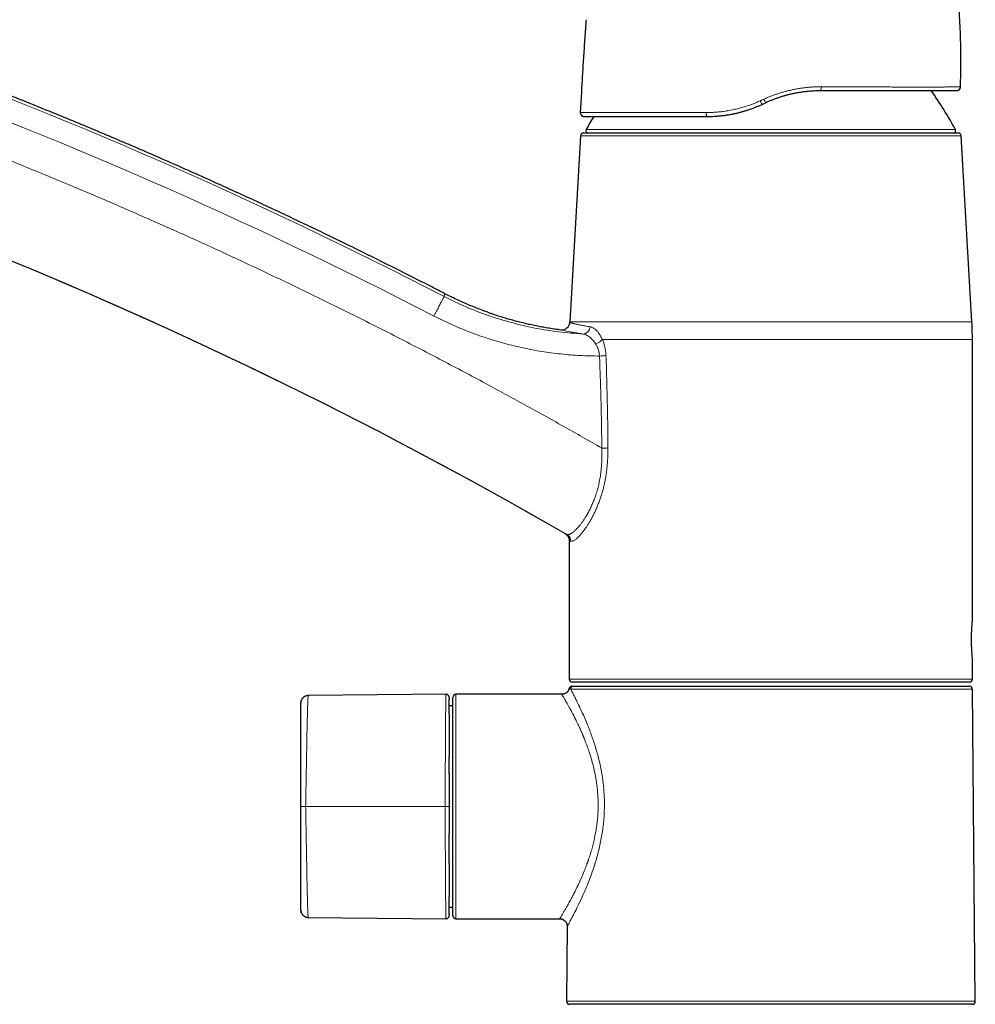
# Model space of a CAD drawing. Header units: millimetres. Extents: x 8 to 961, y 12 to 886.
# Tile 7 of 59: x 153 to 278, y 647 to 777. Entities that reach past the tile are written whole.
import ezdxf

# ---------------------------------------------------------------- set-up
doc = ezdxf.new("R2010")
doc.units = ezdxf.units.MM

msp = doc.modelspace()

# ---------------------------------------------------------------- linework, layer by layer
at = {"color": 7, "linetype": 'Continuous', "lineweight": 30}
for p, q in [((276.24, 767.88), (276.25, 767.88)), ((226.43, 767.2), (226.28, 764.53)), ((275.75, 767.4), (275.79, 767.4)), ((250.18, 765.59), (250.64, 765.81)), ((226.73, 764), (226.78, 764)), ((226.3, 761.47), (224.89, 736.99)), ((226.7, 761.84), (275.95, 761.84)), ((277.76, 736.99), (276.34, 761.47)), ((209.73, 740.08), (209.29, 740.29)), ((214.12, 738.26), (213.87, 738.35)), ((277.82, 697.74), (277.82, 734.69)), ((224.82, 708.27), (224.82, 690.04)), ((277.82, 690.04), (277.82, 692.74)), ((277.42, 689.64), (225.22, 689.64)), ((225.42, 689.09), (277.44, 689.09)), ((278.2, 647.7), (277.84, 688.7)), ((190.48, 687.87), (190.53, 687.88)), ((208.64, 688.04), (190.53, 687.88)), ((190.53, 687.88), (190.53, 687.86)), ((208.64, 688.02), (208.64, 688.04)), ((209.54, 658.94), (209.54, 687.64)), ((223.84, 688.04), (209.94, 688.04)), ((189.54, 686.88), (189.61, 687.23)), ((209.54, 686.54), (209.04, 686.54)), ((189.61, 659.35), (189.54, 659.7)), ((209.04, 660.04), (209.54, 660.04)), ((190.53, 658.7), (190.48, 658.71)), ((190.53, 658.7), (208.64, 658.55)), ((208.64, 658.55), (208.64, 658.57)), ((208.64, 658.57), (208.64, 658.55)), ((209.94, 658.54), (223.57, 658.54)), ((224.57, 657.53), (224.48, 647.7)), ((277.8, 647.29), (224.88, 647.29))]:
    msp.add_line(p, q, dxfattribs=at)
at = {"color": 252, "linetype": 'Continuous', "lineweight": 0}
for p, q in [((276.34, 761.47), (226.3, 761.47)), ((227.06, 762.29), (275.58, 762.29)), ((209.29, 740.29), (209.41, 740.23)), ((213.82, 738.37), (214.12, 738.26)), ((224.89, 736.99), (277.76, 736.99)), ((277.82, 734.69), (229.17, 734.69)), ((224.82, 690.04), (277.82, 690.04)), ((277.84, 688.7), (225.02, 688.7)), ((209.94, 688.04), (209.94, 658.54)), ((224.48, 647.7), (251.34, 647.7)), ((251.34, 647.7), (278.2, 647.7))]:
    msp.add_line(p, q, dxfattribs=at)
at = {"color": 252, "linetype": 'Continuous', "lineweight": 0, "flags": 128}
for points in [[(226.29, 764.39), (226.3, 764.38), (226.3, 764.38)], [(242.82, 764.51), (242.82, 764.46), (242.83, 764.41), (242.83, 764.36), (242.84, 764.32), (242.84, 764.27), (242.85, 764.23), (242.86, 764.19), (242.87, 764.15), (242.89, 764.12), (242.9, 764.09), (242.91, 764.06), (242.93, 764.04), (242.95, 764.02), (242.96, 764.01), (242.98, 764), (243, 764)]]:
    msp.add_lwpolyline(points, dxfattribs=at)
at = {"color": 252, "linetype": 'Continuous', "lineweight": 0}
for centre, radius, start, end in [((-83.31, 176.37), 634.92, 62.65072, 77.64706), ((-83.31, 176.37), 632.03, 62.65067, 77.64706), ((-83.31, 176.37), 615.24, 59.97503, 76.68912), ((257.38, 767.78), 0.591, 319.6076, 11.3438), ((257.16, 769.28), 7.39, 203.9709, 207.9921), ((253.52, 767.58), 3.89, 203.0171, 210.7339), ((226.59, 736.38), 0.979, 271.6366, 358.6681), ((227.9, 735.64), 1.59, 284.6938, 323.2543), ((228.44, 744.81), 12.31, 271.7037, 275.6599), ((228.7, 792.79), 72.38, 270.3244, 270.968), ((224.04, 708.19), 0.992, 359.4782, 59.7296), ((225.42, 688.69), 0.399, 90.1991, 179.7023), ((190.06, 586.23), 87.06, 89.9215, 90.3437)]:
    msp.add_arc(centre, radius, start, end, dxfattribs=at)
at = {"color": 7, "linetype": 'Continuous', "lineweight": 30}
for centre, radius, start, end in [((-83.31, 176.37), 615.21, 59.9966, 76.65628), ((275.75, 767.9), 0.5, 333.3382, 358.0229), ((231.69, 738.35), 50, 28.6049, 35.5267), ((226.78, 764.5), 0.5, 176.8663, 193.4358), ((270.96, 738.35), 50, 149.1299, 151.3951), ((226.7, 761.44), 0.4, 90, 176.6981), ((227.33, 762.14), 0.3, 151.3951, 270), ((275.32, 762.14), 0.3, 270, 28.6049), ((275.95, 761.44), 0.4, 3.3019, 90), ((223.89, 736.96), 1, 262.7371, 356.8289), ((264.82, 734.69), 40, 176.6981, 176.8289), ((237.82, 734.69), 40, 0, 3.3019), ((225.22, 690.04), 0.4, 180, 270), ((277.42, 690.04), 0.4, 270, 0), ((277.44, 688.69), 0.4, 0.5, 90), ((209.94, 687.64), 0.4, 90, 180), ((209.94, 658.94), 0.4, 180, 270), ((224.88, 647.69), 0.4, 179.5, 270), ((277.8, 647.69), 0.4, 270, 0.5)]:
    msp.add_arc(centre, radius, start, end, dxfattribs=at)
for points, knots in [([(208.4, 740.74), (207.88, 741.01), (206.46, 741.74), (204.13, 742.93), (201.4, 744.3), (198.67, 745.66), (195.94, 747.01), (193.24, 748.32), (190.6, 749.59), (188, 750.83), (185.4, 752.05), (182.79, 753.26), (180.07, 754.5), (177.25, 755.78), (174.32, 757.09), (171.38, 758.39), (168.44, 759.67), (165.49, 760.93), (162.53, 762.18), (159.57, 763.41), (156.6, 764.63), (153.62, 765.84), (150.64, 767.03), (147.65, 768.2), (144.66, 769.36), (141.66, 770.51), (138.66, 771.64), (135.65, 772.75), (132.58, 773.87), (129.46, 774.98), (126.29, 776.1), (123.11, 777.2), (119.93, 778.29), (116.74, 779.35), (113.6, 780.39), (110.49, 781.39), (107.43, 782.36), (104.37, 783.32), (101.3, 784.26), (98.23, 785.18), (95.15, 786.09), (92.06, 786.99), (88.93, 787.88), (85.74, 788.77), (82.49, 789.66), (79.24, 790.53), (75.99, 791.38), (72.73, 792.21), (69.47, 793.03), (66.2, 793.83), (62.93, 794.61), (59.66, 795.38), (56.38, 796.13), (53.1, 796.86), (49.87, 797.56), (46.71, 798.23), (43.6, 798.87), (40.5, 799.49), (37.76, 800.03), (36.05, 800.36), (35.38, 800.48)], [0, 0, 0, 0, 0.009534, 0.026141, 0.042749, 0.059357, 0.075965, 0.092573, 0.108232, 0.123891, 0.13955, 0.155208, 0.170867, 0.188344, 0.20582, 0.223296, 0.240773, 0.258249, 0.275726, 0.293202, 0.310678, 0.328155, 0.345631, 0.363108, 0.380584, 0.39806, 0.415537, 0.433013, 0.45049, 0.468798, 0.487107, 0.505416, 0.523724, 0.542033, 0.560341, 0.577818, 0.595294, 0.612771, 0.630247, 0.647723, 0.6652, 0.682676, 0.700153, 0.718461, 0.73677, 0.755078, 0.773387, 0.791696, 0.810004, 0.828313, 0.846621, 0.86493, 0.883239, 0.901547, 0.919856, 0.937118, 0.954381, 0.971643, 0.988906, 1, 1, 1, 1]), ([(276.25, 767.88), (276.26, 768.27), (276.28, 769.05), (276.3, 770.21), (276.31, 771.38), (276.3, 772.54), (276.28, 773.71), (276.25, 774.85), (276.2, 775.97), (276.14, 777.07), (276.08, 778.16), (275.99, 779.26), (275.9, 780.37), (275.79, 781.51), (275.66, 782.67), (275.53, 783.82), (275.37, 784.98), (275.21, 786.13), (275.03, 787.26), (274.85, 788.37), (274.65, 789.45), (274.45, 790.53), (274.23, 791.6), (274.08, 792.32), (274, 792.68)], [0, 0, 0, 0, 0.046667, 0.093333, 0.14, 0.186667, 0.233333, 0.28, 0.324, 0.368, 0.412, 0.456, 0.5, 0.546667, 0.593333, 0.64, 0.686666, 0.733333, 0.78, 0.824, 0.868, 0.912, 0.956, 1, 1, 1, 1]), ([(227.04, 776.72), (226.98, 775.92), (226.87, 774.34), (226.71, 771.96), (226.56, 769.58), (226.47, 768), (226.43, 767.2)], [0, 0, 0, 0, 0.25, 0.5, 0.75, 1, 1, 1, 1]), ([(275.79, 767.4), (275.79, 767.4), (275.8, 767.4), (275.82, 767.41), (275.83, 767.41), (275.85, 767.41), (275.86, 767.42), (275.88, 767.42), (275.9, 767.43), (275.92, 767.43), (275.93, 767.44), (275.95, 767.44), (275.96, 767.45), (275.99, 767.47), (276.01, 767.48), (276.05, 767.5), (276.09, 767.54), (276.13, 767.58), (276.17, 767.63), (276.2, 767.69), (276.22, 767.75), (276.24, 767.81), (276.24, 767.86), (276.24, 767.88)], [0, 0, 0, 0, 0.094477, 0.178398, 0.251826, 0.314857, 0.367651, 0.410488, 0.443915, 0.469119, 0.479474, 0.493777, 0.512707, 0.535684, 0.564546, 0.599723, 0.644358, 0.699032, 0.763247, 0.817105, 0.875117, 0.936425, 1, 1, 1, 1]), ([(276.2, 767.69), (276.21, 767.71), (276.23, 767.75), (276.24, 767.82), (276.24, 767.86), (276.24, 767.88)], [0, 0, 0, 0, 0.291182, 0.646875, 1, 1, 1, 1]), ([(250.64, 765.81), (250.77, 765.87), (251.04, 765.99), (251.45, 766.16), (251.85, 766.32), (252.26, 766.47), (252.66, 766.6), (253.06, 766.72), (253.46, 766.83), (253.86, 766.94), (254.28, 767.03), (254.72, 767.12), (255.17, 767.19), (255.62, 767.26), (256.06, 767.31), (256.51, 767.35), (256.95, 767.38), (257.39, 767.4), (257.68, 767.4), (257.83, 767.4)], [0, 0, 0, 0, 0.058854, 0.117297, 0.175342, 0.233002, 0.290291, 0.346207, 0.401792, 0.457056, 0.512015, 0.574114, 0.635856, 0.697262, 0.758353, 0.81915, 0.879676, 0.939951, 1, 1, 1, 1]), ([(257.83, 767.4), (258.03, 767.4), (258.44, 767.4), (259.05, 767.4), (259.66, 767.4), (260.26, 767.4), (260.85, 767.4), (261.44, 767.4), (262, 767.4), (262.54, 767.4), (263.06, 767.4), (263.57, 767.4), (264.07, 767.4), (264.56, 767.4), (265.07, 767.4), (265.58, 767.4), (266.09, 767.4), (266.6, 767.4), (267.09, 767.4), (267.57, 767.4), (268.05, 767.4), (268.5, 767.4), (268.92, 767.4), (269.33, 767.4), (269.72, 767.4), (270.1, 767.4), (270.47, 767.4), (270.84, 767.4), (271.21, 767.4), (271.58, 767.4), (271.93, 767.4), (272.26, 767.4), (272.58, 767.4), (272.89, 767.4), (273.17, 767.4), (273.43, 767.4), (273.67, 767.4), (273.9, 767.4), (274.11, 767.4), (274.32, 767.4), (274.51, 767.4), (274.69, 767.4), (274.87, 767.4), (275.03, 767.4), (275.17, 767.4), (275.3, 767.4), (275.41, 767.4), (275.5, 767.4), (275.58, 767.4), (275.64, 767.4), (275.69, 767.4), (275.72, 767.4), (275.74, 767.4), (275.75, 767.4), (275.75, 767.4)], [0, 0, 0, 0, 0.020137, 0.040233, 0.060302, 0.080356, 0.100409, 0.120474, 0.140516, 0.158837, 0.177123, 0.195385, 0.213633, 0.231876, 0.250126, 0.270122, 0.290063, 0.30996, 0.329828, 0.34968, 0.369531, 0.389557, 0.40792, 0.426244, 0.444541, 0.462822, 0.481097, 0.49938, 0.519305, 0.539239, 0.559198, 0.579195, 0.599248, 0.61937, 0.639324, 0.657556, 0.675804, 0.69408, 0.712394, 0.730758, 0.749182, 0.769148, 0.789115, 0.809094, 0.8291, 0.849144, 0.869241, 0.889363, 0.907789, 0.926207, 0.944627, 0.96306, 0.981514, 1, 1, 1, 1]), ([(243, 764), (243.14, 764), (243.43, 764), (243.87, 764.02), (244.31, 764.05), (244.76, 764.09), (245.21, 764.14), (245.66, 764.21), (246.11, 764.29), (246.55, 764.37), (246.97, 764.47), (247.38, 764.57), (247.78, 764.69), (248.19, 764.81), (248.59, 764.95), (249, 765.09), (249.39, 765.25), (249.79, 765.41), (250.05, 765.53), (250.18, 765.59)], [0, 0, 0, 0, 0.060948, 0.121989, 0.183148, 0.24445, 0.305919, 0.367581, 0.42946, 0.491579, 0.547463, 0.603576, 0.659935, 0.716557, 0.773457, 0.829629, 0.8861, 0.942886, 1, 1, 1, 1]), ([(226.29, 764.39), (226.3, 764.38), (226.3, 764.37), (226.31, 764.35), (226.31, 764.33), (226.32, 764.3), (226.33, 764.28), (226.34, 764.26), (226.36, 764.24), (226.37, 764.22), (226.38, 764.21), (226.39, 764.19), (226.41, 764.17), (226.43, 764.15), (226.46, 764.12), (226.49, 764.1), (226.51, 764.08), (226.53, 764.07), (226.55, 764.06), (226.56, 764.05), (226.58, 764.05), (226.6, 764.04), (226.63, 764.03), (226.66, 764.02), (226.68, 764.01), (226.71, 764.01), (226.73, 764), (226.74, 764)], [0, 0, 0, 0, 0.072266, 0.137813, 0.19677, 0.249309, 0.295665, 0.336171, 0.36301, 0.387127, 0.40892, 0.428925, 0.447819, 0.475647, 0.502841, 0.537535, 0.554225, 0.571185, 0.589465, 0.60986, 0.632945, 0.659117, 0.708037, 0.766243, 0.834147, 0.912008, 1, 1, 1, 1]), ([(226.78, 764), (226.78, 764), (226.79, 764), (226.81, 764), (226.85, 764), (226.9, 764), (226.97, 764), (227.06, 764), (227.16, 764), (227.28, 764), (227.43, 764), (227.59, 764), (227.77, 764), (227.96, 764), (228.16, 764), (228.36, 764), (228.58, 764), (228.82, 764), (229.06, 764), (229.32, 764), (229.6, 764), (229.91, 764), (230.24, 764), (230.58, 764), (230.94, 764), (231.31, 764), (231.67, 764), (232.03, 764), (232.41, 764), (232.79, 764), (233.19, 764), (233.59, 764), (234.03, 764), (234.48, 764), (234.96, 764), (235.45, 764), (235.96, 764), (236.46, 764), (236.95, 764), (237.44, 764), (237.93, 764), (238.43, 764), (238.94, 764), (239.46, 764), (240, 764), (240.57, 764), (241.17, 764), (241.77, 764), (242.38, 764), (242.79, 764), (243, 764)], [0, 0, 0, 0, 0.020022, 0.040042, 0.060072, 0.080126, 0.100218, 0.12036, 0.140314, 0.162182, 0.18407, 0.205992, 0.227967, 0.25001, 0.269888, 0.289769, 0.309664, 0.329585, 0.349544, 0.369553, 0.389545, 0.411508, 0.433475, 0.455461, 0.477479, 0.499546, 0.519573, 0.539579, 0.559575, 0.579574, 0.599586, 0.619622, 0.639656, 0.661651, 0.683617, 0.70557, 0.727524, 0.749496, 0.769565, 0.789589, 0.80958, 0.829551, 0.849511, 0.869474, 0.889599, 0.911742, 0.933837, 0.955901, 0.97795, 1, 1, 1, 1]), ([(208.4, 740.74), (208.65, 740.61), (208.95, 740.46), (209.25, 740.32), (209.29, 740.29)], [0, 0, 0, 0, 0.847551, 1, 1, 1, 1]), ([(214.12, 738.26), (214.04, 738.29), (213.68, 738.41), (213.07, 738.65), (212.27, 738.96), (211.49, 739.29), (210.71, 739.63), (209.97, 739.96), (209.5, 740.19), (209.29, 740.29)], [0, 0, 0, 0, 0.051544, 0.214137, 0.376721, 0.539306, 0.701902, 0.864517, 1, 1, 1, 1]), ([(214.12, 738.26), (214.25, 738.22), (214.63, 738.08), (215.27, 737.87), (216.02, 737.63), (216.79, 737.4), (217.56, 737.19), (218.33, 736.99), (219.1, 736.8), (219.88, 736.63), (220.66, 736.47), (221.43, 736.32), (222.2, 736.19), (222.98, 736.07), (223.5, 736), (223.76, 735.97)], [0, 0, 0, 0, 0.0415753, 0.1217564, 0.2019542, 0.2821729, 0.3624168, 0.4426899, 0.5229964, 0.6033404, 0.6837256, 0.7627196, 0.8417608, 0.9208531, 1, 1, 1, 1]), ([(224.32, 709.14), (224.36, 709.12), (224.43, 709.07), (224.53, 708.98), (224.62, 708.89), (224.69, 708.77), (224.75, 708.65), (224.79, 708.53), (224.82, 708.4), (224.82, 708.31), (224.82, 708.27)], [0, 0, 0, 0, 0.121263, 0.245684, 0.372302, 0.500044, 0.62778, 0.75438, 0.878773, 1, 1, 1, 1]), ([(277.82, 692.74), (277.82, 692.75), (277.82, 692.75), (277.82, 692.78), (277.82, 692.83), (277.81, 692.89), (277.8, 692.97), (277.8, 693.07), (277.79, 693.18), (277.78, 693.31), (277.77, 693.45), (277.76, 693.6), (277.75, 693.76), (277.74, 693.94), (277.73, 694.12), (277.72, 694.32), (277.72, 694.48), (277.72, 694.62), (277.71, 694.76), (277.71, 694.93), (277.71, 695.14), (277.71, 695.35), (277.71, 695.56), (277.71, 695.77), (277.72, 695.97), (277.72, 696.17), (277.73, 696.36), (277.74, 696.55), (277.75, 696.72), (277.76, 696.88), (277.77, 697.04), (277.78, 697.18), (277.79, 697.3), (277.79, 697.4), (277.8, 697.47), (277.8, 697.53), (277.81, 697.59), (277.82, 697.66), (277.82, 697.7), (277.82, 697.72), (277.82, 697.74), (277.82, 697.74), (277.82, 697.74)], [0, 0, 0, 0, 0.026539, 0.053263, 0.08057, 0.108078, 0.134617, 0.161339, 0.18864, 0.21614, 0.242752, 0.269548, 0.296924, 0.324502, 0.351156, 0.377995, 0.405422, 0.41924, 0.433059, 0.459631, 0.486389, 0.513733, 0.541279, 0.567775, 0.594456, 0.621714, 0.649172, 0.675718, 0.702447, 0.729753, 0.757258, 0.7839, 0.810728, 0.838138, 0.851948, 0.865757, 0.892392, 0.919212, 0.94662, 0.960429, 0.974238, 1, 1, 1, 1]), ([(224.81, 688.79), (224.8, 688.76), (224.78, 688.7), (224.75, 688.62), (224.72, 688.56), (224.68, 688.51), (224.66, 688.46), (224.63, 688.42), (224.59, 688.38), (224.55, 688.34), (224.49, 688.28), (224.42, 688.22), (224.33, 688.17), (224.22, 688.12), (224.12, 688.08), (224.02, 688.06), (223.93, 688.05), (223.87, 688.04), (223.84, 688.04)], [0, 0, 0, 0, 0.0704781, 0.1422613, 0.1937811, 0.2397052, 0.2798122, 0.3139511, 0.3481937, 0.3997842, 0.4610586, 0.5317738, 0.6114596, 0.6993588, 0.7943884, 0.8610452, 0.9297611, 1, 1, 1, 1]), ([(225.2, 689.09), (225.17, 689.09), (225.12, 689.09), (225.06, 689.07), (225.01, 689.05), (224.97, 689.02), (224.94, 689), (224.91, 688.98), (224.89, 688.95), (224.86, 688.92), (224.84, 688.88), (224.82, 688.84), (224.81, 688.81), (224.81, 688.79)], [0, 0, 0, 0, 0.14237, 0.26379, 0.365924, 0.463624, 0.526468, 0.589574, 0.668133, 0.73853, 0.818022, 0.905618, 1, 1, 1, 1]), ([(225.2, 689.09), (225.2, 689.09), (225.2, 689.09), (225.22, 689.09), (225.25, 689.09), (225.3, 689.09), (225.36, 689.09), (225.4, 689.09), (225.42, 689.09)], [0, 0, 0, 0, 0.120102, 0.296065, 0.471959, 0.647888, 0.8239, 1, 1, 1, 1]), ([(190.53, 687.88), (190.49, 687.87), (190.41, 687.87), (190.3, 687.85), (190.2, 687.82), (190.11, 687.78), (190.03, 687.74), (189.96, 687.69), (189.9, 687.64), (189.84, 687.59), (189.79, 687.54), (189.74, 687.48), (189.7, 687.42), (189.66, 687.35), (189.63, 687.29), (189.6, 687.23), (189.59, 687.18), (189.57, 687.13), (189.57, 687.1), (189.56, 687.08), (189.56, 687.05), (189.55, 687.02), (189.55, 686.99), (189.54, 686.96), (189.54, 686.94), (189.54, 686.93)], [0, 0, 0, 0, 0.07109, 0.139064, 0.202974, 0.262026, 0.315592, 0.363208, 0.412053, 0.456079, 0.501112, 0.547054, 0.593758, 0.637898, 0.681268, 0.71903, 0.75584, 0.784608, 0.799649, 0.816795, 0.837087, 0.861139, 0.899625, 0.945844, 1, 1, 1, 1]), ([(208.74, 688.03), (208.72, 688.03), (208.69, 688.04), (208.65, 688.04), (208.64, 688.03)], [0, 0, 0, 0, 0.500836, 1, 1, 1, 1]), ([(209.04, 687.64), (209.04, 687.69), (209.03, 687.77), (208.98, 687.86), (208.92, 687.93), (208.86, 687.98), (208.8, 688.01), (208.76, 688.02), (208.74, 688.02)], [0, 0, 0, 0, 0.28797, 0.443119, 0.601602, 0.760084, 0.915234, 1, 1, 1, 1]), ([(209.04, 687.64), (209.04, 687.64), (209.04, 687.64), (209.04, 687.61), (209.04, 687.58), (209.04, 687.53), (209.04, 687.46), (209.04, 687.41), (209.04, 687.38), (209.04, 687.37)], [0, 0, 0, 0, 0.163855, 0.327484, 0.490919, 0.654185, 0.817307, 0.977392, 1, 1, 1, 1]), ([(209.04, 685.47), (209.04, 685.49), (209.04, 685.61), (209.04, 685.8), (209.04, 685.99), (209.04, 686.11), (209.04, 686.17), (209.04, 686.24), (209.04, 686.31), (209.04, 686.38), (209.04, 686.46), (209.04, 686.54), (209.04, 686.62), (209.04, 686.71), (209.04, 686.8), (209.04, 686.89), (209.04, 686.98), (209.04, 687.06), (209.04, 687.14), (209.04, 687.22), (209.04, 687.29), (209.04, 687.34), (209.04, 687.37), (209.04, 687.38)], [0, 0, 0, 0, 0.024792, 0.122434, 0.219966, 0.246545, 0.273378, 0.302179, 0.333256, 0.366604, 0.40222, 0.440099, 0.484412, 0.531526, 0.581446, 0.634178, 0.689727, 0.742674, 0.797957, 0.855577, 0.915538, 0.97784, 1, 1, 1, 1]), ([(189.54, 673.29), (189.54, 673.83), (189.54, 674.92), (189.54, 676.55), (189.54, 677.82), (189.54, 678.72), (189.54, 679.25), (189.54, 679.79), (189.54, 680.24), (189.54, 680.61), (189.54, 680.89), (189.54, 681.17), (189.54, 681.45), (189.54, 681.72), (189.54, 682), (189.54, 682.28), (189.54, 682.57), (189.54, 682.85), (189.54, 683.13), (189.54, 683.4), (189.54, 683.66), (189.54, 683.92), (189.54, 684.17), (189.54, 684.42), (189.54, 684.67), (189.54, 684.9), (189.54, 685.12), (189.54, 685.33), (189.54, 685.54), (189.54, 685.74), (189.54, 685.92), (189.54, 686.09), (189.54, 686.25), (189.54, 686.39), (189.54, 686.51), (189.54, 686.61), (189.54, 686.7), (189.54, 686.76), (189.54, 686.82), (189.54, 686.85), (189.54, 686.88), (189.54, 686.88), (189.54, 686.88)], [0, 0, 0, 0, 0.093433, 0.186859, 0.280283, 0.311113, 0.341944, 0.372779, 0.403622, 0.41976, 0.43587, 0.451948, 0.467999, 0.484042, 0.500109, 0.517571, 0.535045, 0.552532, 0.570034, 0.58755, 0.605078, 0.622617, 0.640163, 0.65855, 0.67694, 0.69533, 0.713718, 0.732104, 0.750487, 0.770509, 0.790478, 0.810408, 0.830311, 0.850201, 0.870087, 0.889981, 0.908232, 0.926506, 0.944811, 0.963156, 0.981549, 1, 1, 1, 1]), ([(209.04, 685.47), (209.04, 685.39), (209.04, 685.23), (209.04, 684.98), (209.04, 684.72), (209.04, 684.45), (209.04, 684.15), (209.04, 683.84), (209.04, 683.5), (209.04, 683.15), (209.04, 682.79), (209.04, 682.43), (209.04, 682.08), (209.04, 681.72), (209.04, 681.36), (209.04, 680.99), (209.04, 680.61), (209.04, 680.23), (209.04, 679.96), (209.04, 679.83), (209.04, 679.83)], [0, 0, 0, 0, 0.057137, 0.1142591, 0.1713697, 0.228473, 0.2855746, 0.3483916, 0.4112253, 0.4740626, 0.5368586, 0.5996265, 0.6566753, 0.7137203, 0.7707686, 0.8278264, 0.8848987, 0.9419898, 0.9991033, 1, 1, 1, 1]), ([(209.04, 677.59), (209.04, 677.7), (209.04, 677.94), (209.04, 678.3), (209.04, 678.69), (209.04, 679.05), (209.04, 679.4), (209.04, 679.66), (209.04, 679.8), (209.04, 679.83)], [0, 0, 0, 0, 0.139332, 0.313406, 0.482563, 0.646409, 0.804738, 0.955015, 1, 1, 1, 1]), ([(209.04, 677.58), (209.04, 677.43), (209.04, 677.12), (209.04, 676.65), (209.04, 676.17), (209.04, 675.69), (209.04, 675.21), (209.04, 674.73), (209.04, 674.25), (209.04, 673.77), (209.04, 673.45), (209.04, 673.29)], [0, 0, 0, 0, 0.111598, 0.223279, 0.335047, 0.44691, 0.558877, 0.668957, 0.77916, 0.889501, 1, 1, 1, 1]), ([(189.54, 659.7), (189.54, 659.71), (189.54, 659.71), (189.54, 659.73), (189.54, 659.77), (189.54, 659.81), (189.54, 659.88), (189.54, 659.95), (189.54, 660.04), (189.54, 660.14), (189.54, 660.26), (189.54, 660.4), (189.54, 660.54), (189.54, 660.7), (189.54, 660.88), (189.54, 661.06), (189.54, 661.25), (189.54, 661.45), (189.54, 661.66), (189.54, 661.88), (189.54, 662.11), (189.54, 662.35), (189.54, 662.6), (189.54, 662.86), (189.54, 663.13), (189.54, 663.41), (189.54, 663.7), (189.54, 663.99), (189.54, 664.29), (189.54, 664.57), (189.54, 664.84), (189.54, 665.09), (189.54, 665.34), (189.54, 665.59), (189.54, 665.84), (189.54, 666.15), (189.54, 666.5), (189.54, 666.9), (189.54, 667.41), (189.54, 668.02), (189.54, 668.73), (189.54, 669.64), (189.54, 670.73), (189.54, 672.01), (189.54, 672.86), (189.54, 673.29)], [0, 0, 0, 0, 0.017644, 0.035267, 0.052873, 0.070462, 0.088035, 0.105592, 0.123131, 0.140653, 0.158988, 0.1773, 0.195589, 0.213856, 0.2321, 0.250325, 0.26773, 0.285166, 0.302629, 0.320116, 0.33762, 0.355137, 0.37266, 0.390182, 0.408531, 0.426866, 0.445181, 0.463471, 0.481735, 0.49997, 0.5145, 0.529019, 0.543552, 0.558112, 0.572705, 0.587328, 0.61035, 0.633383, 0.656409, 0.697522, 0.738634, 0.779746, 0.853161, 0.926578, 1, 1, 1, 1]), ([(209.04, 673.29), (209.04, 673.14), (209.04, 672.85), (209.04, 672.4), (209.04, 671.96), (209.04, 671.52), (209.04, 671.09), (209.04, 670.65), (209.04, 670.23), (209.04, 669.93), (209.04, 669.78), (209.04, 669.76)], [0, 0, 0, 0, 0.124646, 0.249165, 0.373574, 0.497883, 0.622104, 0.744028, 0.865877, 0.987657, 1, 1, 1, 1]), ([(209.04, 665.79), (209.04, 665.8), (209.04, 665.9), (209.04, 666.12), (209.04, 666.38), (209.04, 666.58), (209.04, 666.72), (209.04, 666.86), (209.04, 667), (209.04, 667.15), (209.04, 667.31), (209.04, 667.48), (209.04, 667.65), (209.04, 667.84), (209.04, 668.04), (209.04, 668.25), (209.04, 668.47), (209.04, 668.72), (209.04, 668.99), (209.04, 669.28), (209.04, 669.54), (209.04, 669.7), (209.04, 669.76)], [0, 0, 0, 0, 0.003729, 0.088809, 0.171744, 0.208731, 0.245271, 0.281363, 0.317058, 0.354782, 0.395877, 0.440334, 0.484034, 0.530547, 0.579918, 0.632184, 0.68735, 0.745423, 0.812093, 0.882229, 0.955835, 1, 1, 1, 1]), ([(209.04, 665.79), (209.04, 665.78), (209.04, 665.64), (209.04, 665.37), (209.04, 665.01), (209.04, 664.65), (209.04, 664.3), (209.04, 663.95), (209.04, 663.59), (209.04, 663.24), (209.04, 662.9), (209.04, 662.57), (209.04, 662.26), (209.04, 661.97), (209.04, 661.71), (209.04, 661.53), (209.04, 661.44), (209.04, 661.43)], [0, 0, 0, 0, 0.008869, 0.08182, 0.154739, 0.22763, 0.300499, 0.373356, 0.453495, 0.533645, 0.613804, 0.69394, 0.774064, 0.846905, 0.919755, 0.99262, 1, 1, 1, 1]), ([(209.04, 659.16), (209.04, 659.16), (209.04, 659.18), (209.04, 659.23), (209.04, 659.29), (209.04, 659.36), (209.04, 659.44), (209.04, 659.51), (209.04, 659.57), (209.04, 659.64), (209.04, 659.7), (209.04, 659.77), (209.04, 659.83), (209.04, 659.89), (209.04, 659.99), (209.04, 660.13), (209.04, 660.32), (209.04, 660.52), (209.04, 660.72), (209.04, 660.93), (209.04, 661.15), (209.04, 661.32), (209.04, 661.41), (209.04, 661.43)], [0, 0, 0, 0, 0.005478, 0.060708, 0.113242, 0.163078, 0.210216, 0.254654, 0.292708, 0.328531, 0.36212, 0.393477, 0.422639, 0.451127, 0.479731, 0.55899, 0.639126, 0.707806, 0.777113, 0.847043, 0.917441, 0.987858, 1, 1, 1, 1]), ([(189.54, 659.66), (189.54, 659.65), (189.54, 659.64), (189.54, 659.62), (189.55, 659.6), (189.55, 659.58), (189.55, 659.56), (189.55, 659.54), (189.56, 659.51), (189.57, 659.48), (189.58, 659.43), (189.6, 659.37), (189.62, 659.31), (189.65, 659.25), (189.68, 659.2), (189.71, 659.15), (189.74, 659.11), (189.78, 659.06), (189.83, 659), (189.9, 658.94), (189.97, 658.89), (190.06, 658.83), (190.16, 658.78), (190.28, 658.74), (190.4, 658.72), (190.49, 658.71), (190.53, 658.71)], [0, 0, 0, 0, 0.052359, 0.09599, 0.131085, 0.152062, 0.168865, 0.182278, 0.193868, 0.216576, 0.247128, 0.284981, 0.324156, 0.363324, 0.395891, 0.428331, 0.460878, 0.4982, 0.541922, 0.591945, 0.648048, 0.709853, 0.776799, 0.848128, 0.922894, 1, 1, 1, 1]), ([(208.64, 658.55), (208.69, 658.55), (208.77, 658.56), (208.86, 658.61), (208.92, 658.66), (208.98, 658.72), (209.03, 658.82), (209.04, 658.9), (209.04, 658.95)], [0, 0, 0, 0, 0.239336, 0.368283, 0.5, 0.631717, 0.760664, 1, 1, 1, 1]), ([(209.04, 659.17), (209.04, 659.16), (209.04, 659.13), (209.04, 659.08), (209.04, 659.02), (209.04, 658.98), (209.04, 658.95), (209.04, 658.95), (209.04, 658.95)], [0, 0, 0, 0, 0.023763, 0.221364, 0.415638, 0.610143, 0.804915, 1, 1, 1, 1]), ([(208.64, 658.55), (208.65, 658.55), (208.69, 658.55), (208.73, 658.56), (208.75, 658.56)], [0, 0, 0, 0, 0.499154, 1, 1, 1, 1]), ([(223.57, 658.54), (223.61, 658.54), (223.68, 658.54), (223.8, 658.52), (223.9, 658.49), (223.98, 658.45), (224.05, 658.42), (224.1, 658.39), (224.14, 658.36), (224.18, 658.33), (224.22, 658.3), (224.27, 658.25), (224.33, 658.19), (224.39, 658.12), (224.44, 658.04), (224.48, 657.96), (224.51, 657.89), (224.53, 657.8), (224.55, 657.72), (224.56, 657.63), (224.56, 657.57), (224.57, 657.53)], [0, 0, 0, 0, 0.076368, 0.1485304, 0.2153648, 0.2759532, 0.319453, 0.3582359, 0.3921108, 0.4209475, 0.4498737, 0.4934572, 0.5452228, 0.6049599, 0.6722619, 0.7210359, 0.7726272, 0.8267163, 0.8829289, 0.9408432, 1, 1, 1, 1])]:
    msp.add_open_spline(points, degree=3, knots=knots, dxfattribs=at)
at = {"color": 252, "linetype": 'Continuous', "lineweight": 0}
for points, knots in [([(61.13, 786.88), (62.16, 786.63), (64.23, 786.14), (67.32, 785.38), (70.41, 784.61), (73.49, 783.82), (76.55, 783.02), (79.59, 782.22), (82.61, 781.4), (85.62, 780.56), (88.65, 779.71), (91.7, 778.83), (94.76, 777.93), (97.82, 777.02), (100.87, 776.09), (103.92, 775.15), (106.96, 774.19), (110, 773.21), (113.03, 772.22), (116.06, 771.21), (119.08, 770.19), (122.1, 769.15), (125.11, 768.1), (128.12, 767.03), (131.03, 765.98), (133.86, 764.95), (136.61, 763.93), (139.34, 762.89), (142.07, 761.85), (144.8, 760.79), (147.6, 759.69), (150.48, 758.55), (153.43, 757.35), (156.38, 756.14), (159.32, 754.92), (162.23, 753.69), (165.12, 752.45), (167.99, 751.2), (170.85, 749.94), (173.73, 748.66), (176.62, 747.36), (179.52, 746.03), (182.41, 744.68), (185.3, 743.32), (188.18, 741.95), (191.05, 740.56), (193.91, 739.16), (196.77, 737.74), (199.62, 736.31), (202.47, 734.86), (205.31, 733.4), (208.13, 731.93), (210.96, 730.44), (213.69, 728.98), (216.34, 727.54), (218.91, 726.14), (221.47, 724.73), (224.02, 723.3), (226.57, 721.86), (228.26, 720.89), (229.11, 720.41)], [0, 0, 0, 0, 0.017562, 0.035123, 0.052685, 0.070246, 0.087808, 0.105056, 0.122304, 0.139552, 0.1568, 0.1744, 0.192, 0.2096, 0.2272, 0.2448, 0.2624, 0.28, 0.2976, 0.3152, 0.3328, 0.3504, 0.368, 0.3856, 0.4032, 0.419333, 0.435467, 0.4516, 0.467733, 0.483867, 0.5, 0.517562, 0.535123, 0.552685, 0.570246, 0.587808, 0.605056, 0.622304, 0.639552, 0.6568, 0.6744, 0.692, 0.7096, 0.7272, 0.7448, 0.7624, 0.78, 0.7976, 0.8152, 0.8328, 0.8504, 0.868, 0.8856, 0.9032, 0.919333, 0.935467, 0.9516, 0.967733, 0.983867, 1, 1, 1, 1]), ([(250.41, 766.27), (250.56, 766.34), (250.87, 766.48), (251.32, 766.66), (251.78, 766.83), (252.25, 766.99), (252.72, 767.14), (253.19, 767.28), (253.66, 767.4), (254.13, 767.5), (254.61, 767.6), (255.09, 767.68), (255.57, 767.75), (256.04, 767.81), (256.52, 767.85), (257, 767.88), (257.48, 767.9), (257.8, 767.9), (257.95, 767.9)], [0, 0, 0, 0, 0.063006, 0.12586, 0.188582, 0.251188, 0.313696, 0.376125, 0.438492, 0.500814, 0.563109, 0.625395, 0.68769, 0.750015, 0.812387, 0.874827, 0.937358, 1, 1, 1, 1]), ([(257.95, 767.9), (258.39, 767.9), (259.26, 767.9), (260.53, 767.89), (261.78, 767.89), (262.99, 767.88), (264.17, 767.88), (265.32, 767.87), (266.43, 767.87), (267.5, 767.87), (268.51, 767.86), (269.47, 767.86), (270.38, 767.86), (271.24, 767.86), (272.03, 767.86), (272.76, 767.86), (273.42, 767.86), (274.01, 767.87), (274.53, 767.87), (274.99, 767.87), (275.37, 767.88), (275.69, 767.88), (275.94, 767.88), (276.12, 767.88), (276.23, 767.88), (276.24, 767.88), (276.25, 767.88)], [0, 0, 0, 0, 0.04184, 0.083431, 0.12489, 0.166335, 0.207886, 0.249664, 0.291474, 0.333095, 0.374614, 0.416117, 0.457696, 0.499443, 0.54125, 0.582977, 0.624655, 0.666311, 0.707962, 0.749621, 0.791298, 0.832995, 0.874714, 0.916456, 0.958218, 1, 1, 1, 1]), ([(249.94, 766.06), (250.02, 766.1), (250.18, 766.17), (250.34, 766.24), (250.41, 766.27)], [0, 0, 0, 0, 0.500153, 1, 1, 1, 1]), ([(242.82, 764.51), (243.06, 764.51), (243.53, 764.52), (244.25, 764.57), (244.97, 764.64), (245.69, 764.75), (246.41, 764.89), (247.13, 765.06), (247.84, 765.26), (248.55, 765.49), (249.25, 765.76), (249.71, 765.96), (249.94, 766.06)], [0, 0, 0, 0, 0.100232, 0.200205, 0.299996, 0.399681, 0.499336, 0.599038, 0.698869, 0.798911, 0.899256, 1, 1, 1, 1]), ([(226.28, 764.53), (226.28, 764.53), (226.29, 764.53), (226.32, 764.53), (226.38, 764.53), (226.45, 764.53), (226.55, 764.53), (226.66, 764.52), (226.8, 764.52), (226.94, 764.52), (227.11, 764.52), (227.29, 764.52), (227.5, 764.52), (227.73, 764.51), (227.98, 764.51), (228.24, 764.51), (228.53, 764.51), (228.83, 764.51), (229.15, 764.51), (229.48, 764.51), (229.81, 764.5), (230.16, 764.5), (230.53, 764.5), (230.92, 764.5), (231.33, 764.5), (231.76, 764.5), (232.22, 764.5), (232.68, 764.5), (233.16, 764.5), (233.65, 764.5), (234.13, 764.5), (234.62, 764.5), (235.13, 764.5), (235.64, 764.5), (236.18, 764.5), (236.73, 764.5), (237.31, 764.5), (237.91, 764.5), (238.51, 764.5), (239.12, 764.5), (239.74, 764.5), (240.35, 764.51), (240.95, 764.51), (241.57, 764.51), (242.19, 764.51), (242.61, 764.51), (242.82, 764.51)], [0, 0, 0, 0, 0.0235308, 0.0469555, 0.0702969, 0.0935779, 0.1168204, 0.1400459, 0.1619472, 0.1838687, 0.2058264, 0.2278358, 0.2499119, 0.2733334, 0.2966971, 0.3200151, 0.3432994, 0.3665619, 0.3898142, 0.4117392, 0.4336751, 0.4556315, 0.4776178, 0.4996432, 0.5230168, 0.5463709, 0.5697083, 0.5930314, 0.6163429, 0.639645, 0.6616094, 0.6835698, 0.7055281, 0.7274866, 0.7494473, 0.772744, 0.7960486, 0.8193643, 0.8426943, 0.866042, 0.8894111, 0.9114682, 0.9335516, 0.9556652, 0.9778132, 1, 1, 1, 1]), ([(208.4, 740.74), (208.4, 740.74), (208.41, 740.73), (208.42, 740.71), (208.43, 740.69), (208.43, 740.67), (208.43, 740.64), (208.43, 740.61), (208.43, 740.58), (208.43, 740.54), (208.42, 740.5), (208.41, 740.47), (208.4, 740.43), (208.4, 740.39), (208.39, 740.36), (208.38, 740.34), (208.38, 740.32)], [0, 0, 0, 0, 0.096523, 0.189054, 0.277591, 0.362136, 0.442688, 0.519247, 0.591813, 0.660387, 0.727944, 0.791118, 0.849911, 0.904323, 0.954352, 1, 1, 1, 1]), ([(226.62, 735.4), (225.56, 735.48), (223.44, 735.64), (220.3, 736.15), (217.22, 736.87), (214.2, 737.8), (211.24, 738.93), (209.33, 739.86), (208.38, 740.32)], [0, 0, 0, 0, 0.167435, 0.334524, 0.500808, 0.666615, 0.83275, 1, 1, 1, 1]), ([(228.81, 732.5), (228.38, 732.51), (227.53, 732.52), (226.26, 732.57), (224.99, 732.65), (223.73, 732.77), (222.47, 732.92), (221.24, 733.1), (220.01, 733.32), (218.8, 733.56), (217.58, 733.84), (216.36, 734.15), (215.15, 734.5), (213.95, 734.87), (212.75, 735.28), (211.58, 735.72), (210.43, 736.18), (209.29, 736.68), (208.16, 737.2), (207.42, 737.57), (207.05, 737.76)], [0, 0, 0, 0, 0.056382, 0.112738, 0.169124, 0.225439, 0.281574, 0.336578, 0.391497, 0.446379, 0.501267, 0.557207, 0.61316, 0.668984, 0.724733, 0.780453, 0.835197, 0.890006, 0.944925, 1, 1, 1, 1]), ([(224.88, 736.9), (224.89, 736.9), (224.89, 736.9), (224.93, 736.89), (224.99, 736.87), (225.07, 736.85), (225.18, 736.82), (225.3, 736.8), (225.4, 736.77), (225.46, 736.76), (225.48, 736.75), (225.5, 736.75), (225.52, 736.74), (225.54, 736.74), (225.59, 736.73), (225.69, 736.71), (225.83, 736.68), (225.99, 736.64), (226.18, 736.6), (226.4, 736.56), (226.64, 736.51), (226.91, 736.46), (227.22, 736.41), (227.45, 736.37), (227.57, 736.35)], [0, 0, 0, 0, 0.06405, 0.130032, 0.197951, 0.267812, 0.330901, 0.3955, 0.453599, 0.461295, 0.46901, 0.476746, 0.484501, 0.492277, 0.500073, 0.54309, 0.589377, 0.638936, 0.691768, 0.747873, 0.806164, 0.867615, 0.932227, 1, 1, 1, 1]), ([(226.62, 735.4), (226.39, 735.44), (225.94, 735.51), (225.37, 735.61), (224.87, 735.71), (224.47, 735.79), (224.15, 735.87), (223.93, 735.92), (223.79, 735.96), (223.77, 735.96), (223.76, 735.97)], [0, 0, 0, 0, 0.125461, 0.250693, 0.375743, 0.500658, 0.625482, 0.750269, 0.875082, 1, 1, 1, 1]), ([(228.3, 734.1), (228.18, 734.28), (227.93, 734.64), (227.5, 735.03), (227.06, 735.3), (226.76, 735.37), (226.62, 735.4)], [0, 0, 0, 0, 0.247744, 0.497779, 0.749194, 1, 1, 1, 1]), ([(227.57, 736.35), (227.62, 736.34), (227.73, 736.32), (227.9, 736.25), (228.07, 736.15), (228.24, 736.02), (228.4, 735.87), (228.55, 735.71), (228.68, 735.54), (228.81, 735.35), (228.94, 735.15), (229.06, 734.93), (229.13, 734.77), (229.17, 734.69)], [0, 0, 0, 0, 0.100036, 0.199265, 0.298313, 0.397806, 0.498363, 0.58373, 0.667867, 0.751159, 0.834008, 0.916819, 1, 1, 1, 1]), ([(228.81, 732.5), (228.8, 732.55), (228.8, 732.65), (228.78, 732.8), (228.76, 732.94), (228.73, 733.08), (228.69, 733.22), (228.65, 733.37), (228.59, 733.52), (228.53, 733.67), (228.46, 733.82), (228.38, 733.97), (228.33, 734.06), (228.3, 734.1)], [0, 0, 0, 0, 0.0822676, 0.1643479, 0.2464157, 0.3286162, 0.4110666, 0.4938572, 0.5937412, 0.6942818, 0.7955114, 0.8974277, 1, 1, 1, 1]), ([(229.17, 734.69), (229.21, 734.61), (229.27, 734.46), (229.36, 734.21), (229.44, 733.96), (229.51, 733.69), (229.56, 733.42), (229.61, 733.13), (229.64, 732.85), (229.65, 732.66), (229.66, 732.56)], [0, 0, 0, 0, 0.1271922, 0.2524548, 0.3764497, 0.4998592, 0.6264097, 0.7513915, 0.8756387, 1, 1, 1, 1]), ([(229.66, 732.56), (229.68, 731.98), (229.72, 730.81), (229.77, 729.07), (229.81, 727.33), (229.85, 725.59), (229.88, 723.86), (229.91, 722.14), (229.91, 720.99), (229.92, 720.42)], [0, 0, 0, 0, 0.144325, 0.288147, 0.431475, 0.574316, 0.716679, 0.858571, 1, 1, 1, 1]), ([(229.11, 720.41), (229.1, 720.71), (229.1, 721.31), (229.09, 722.21), (229.07, 723.13), (229.06, 724.06), (229.04, 725.01), (229.02, 725.97), (228.99, 726.97), (228.96, 728.02), (228.93, 729.12), (228.89, 730.23), (228.85, 731.36), (228.82, 732.12), (228.81, 732.5)], [0, 0, 0, 0, 0.0737445, 0.1485714, 0.2244822, 0.3014785, 0.3795618, 0.4587337, 0.5389959, 0.6285455, 0.7194184, 0.811617, 0.9051434, 1, 1, 1, 1]), ([(224.54, 709.05), (224.57, 709.04), (224.64, 709.02), (224.75, 709.03), (224.87, 709.07), (225, 709.13), (225.13, 709.2), (225.27, 709.3), (225.37, 709.38), (225.44, 709.44), (225.46, 709.46), (225.49, 709.49), (225.52, 709.51), (225.54, 709.53), (225.57, 709.55), (225.59, 709.58), (225.68, 709.66), (225.83, 709.81), (226.05, 710.06), (226.26, 710.32), (226.49, 710.61), (226.71, 710.93), (226.88, 711.19), (226.99, 711.37), (227.05, 711.46), (227.11, 711.55), (227.16, 711.64), (227.21, 711.74), (227.35, 711.98), (227.56, 712.38), (227.84, 712.98), (228.1, 713.61), (228.33, 714.26), (228.54, 714.94), (228.71, 715.63), (228.86, 716.35), (228.98, 717.11), (229.06, 717.9), (229.11, 718.71), (229.13, 719.55), (229.11, 720.12), (229.11, 720.41)], [0, 0, 0, 0, 0.035719, 0.069473, 0.101263, 0.131087, 0.158947, 0.187323, 0.213322, 0.21815, 0.222887, 0.227532, 0.232085, 0.236546, 0.240916, 0.245194, 0.24938, 0.285423, 0.320039, 0.353235, 0.385016, 0.418938, 0.451106, 0.459243, 0.467261, 0.47516, 0.482941, 0.490603, 0.498147, 0.542125, 0.585001, 0.626851, 0.667757, 0.707807, 0.747098, 0.787151, 0.827913, 0.869483, 0.911961, 0.955438, 1, 1, 1, 1]), ([(229.92, 720.42), (229.92, 720.19), (229.92, 719.75), (229.89, 719.09), (229.85, 718.44), (229.79, 717.81), (229.72, 717.19), (229.62, 716.58), (229.51, 715.99), (229.38, 715.41), (229.24, 714.83), (229.07, 714.27), (228.89, 713.72), (228.7, 713.19), (228.5, 712.68), (228.29, 712.2), (228.07, 711.74), (227.85, 711.31), (227.63, 710.91), (227.41, 710.53), (227.19, 710.18), (226.98, 709.88), (226.79, 709.62), (226.62, 709.4), (226.45, 709.19), (226.29, 709), (226.12, 708.82), (225.95, 708.65), (225.78, 708.49), (225.62, 708.37), (225.47, 708.27), (225.34, 708.2), (225.22, 708.16), (225.12, 708.15), (225.06, 708.17), (225.03, 708.18)], [0, 0, 0, 0, 0.03287, 0.065142, 0.09689, 0.128193, 0.159134, 0.189798, 0.220272, 0.250645, 0.281602, 0.312661, 0.343927, 0.375504, 0.406816, 0.437974, 0.469075, 0.500217, 0.531068, 0.561859, 0.592673, 0.623591, 0.648457, 0.673483, 0.698708, 0.724173, 0.749916, 0.781245, 0.812421, 0.843509, 0.874577, 0.905693, 0.936925, 0.968339, 1, 1, 1, 1]), ([(224.32, 709.14), (224.32, 709.14), (224.32, 709.14), (224.34, 709.13), (224.37, 709.12), (224.41, 709.1), (224.47, 709.08), (224.51, 709.06), (224.54, 709.05)], [0, 0, 0, 0, 0.1216882, 0.2968383, 0.4721446, 0.6477073, 0.823626, 1, 1, 1, 1]), ([(225.03, 708.18), (224.99, 708.2), (224.92, 708.23), (224.86, 708.26), (224.82, 708.27), (224.83, 708.27), (224.83, 708.27)], [0, 0, 0, 0, 0.286964, 0.572893, 0.857858, 1, 1, 1, 1]), ([(225.02, 688.7), (225.08, 688.58), (225.21, 688.35), (225.47, 687.85), (225.79, 687.22), (226.19, 686.4), (226.68, 685.35), (227.24, 684.04), (227.8, 682.56), (228.33, 680.95), (228.8, 679.23), (229.13, 677.57), (229.34, 676.01), (229.45, 674.56), (229.46, 673.11), (229.39, 671.52), (229.18, 669.79), (228.83, 667.96), (228.29, 665.93), (227.55, 663.77), (226.76, 661.9), (226.1, 660.48), (225.59, 659.45), (225.19, 658.69), (224.9, 658.15), (224.71, 657.79), (224.6, 657.59), (224.55, 657.51), (224.57, 657.53), (224.57, 657.53)], [0, 0, 0, 0, 0.030918, 0.061863, 0.093097, 0.124874, 0.166458, 0.207996, 0.249996, 0.292756, 0.334338, 0.375368, 0.406996, 0.43813, 0.469125, 0.500341, 0.541083, 0.582339, 0.62482, 0.68665, 0.749795, 0.792133, 0.83366, 0.874913, 0.906644, 0.937838, 0.968781, 0.999765, 1, 1, 1, 1]), ([(225.02, 688.7), (224.98, 688.72), (224.91, 688.75), (224.83, 688.78), (224.8, 688.8), (224.81, 688.79), (224.81, 688.79)], [0, 0, 0, 0, 0.331104, 0.664468, 0.999398, 1, 1, 1, 1]), ([(190.53, 687.86), (190.52, 687.84), (190.51, 687.81), (190.49, 687.54), (190.47, 687.1), (190.44, 686.49), (190.42, 685.72), (190.4, 684.83), (190.38, 683.83), (190.35, 682.69), (190.33, 681.42), (190.31, 680.07), (190.28, 678.72), (190.26, 677.36), (190.23, 676.01), (190.21, 674.65), (190.19, 673.75), (190.18, 673.29)], [0, 0, 0, 0, 0.047099, 0.110943, 0.174693, 0.238291, 0.301795, 0.365296, 0.428779, 0.492202, 0.564492, 0.636818, 0.709287, 0.781876, 0.854557, 0.92728, 1, 1, 1, 1]), ([(208.51, 673.29), (208.51, 673.93), (208.52, 675.21), (208.53, 677.1), (208.54, 678.93), (208.55, 680.66), (208.56, 682.27), (208.57, 683.73), (208.58, 685.01), (208.59, 686.09), (208.6, 686.95), (208.62, 687.57), (208.63, 687.95), (208.63, 687.99), (208.64, 688.02)], [0, 0, 0, 0, 0.084681, 0.169341, 0.253934, 0.33845, 0.422912, 0.507406, 0.591985, 0.67664, 0.761338, 0.846085, 0.930885, 1, 1, 1, 1]), ([(223.57, 658.55), (223.57, 658.54), (223.56, 658.54), (223.58, 658.56), (223.62, 658.62), (223.68, 658.72), (223.76, 658.85), (223.86, 659.02), (223.97, 659.21), (224.08, 659.39), (224.17, 659.55), (224.27, 659.71), (224.37, 659.89), (224.48, 660.08), (224.61, 660.31), (224.75, 660.56), (224.91, 660.84), (225.09, 661.19), (225.27, 661.52), (225.39, 661.77), (225.44, 661.86), (225.46, 661.89), (225.47, 661.92), (225.49, 661.95), (225.5, 661.98), (225.52, 662.01), (225.55, 662.06), (225.58, 662.13), (225.63, 662.23), (225.7, 662.37), (225.8, 662.56), (225.9, 662.78), (226.03, 663.04), (226.14, 663.27), (226.22, 663.46), (226.28, 663.59), (226.34, 663.72), (226.4, 663.87), (226.46, 664), (226.57, 664.24), (226.7, 664.56), (226.86, 664.96), (227, 665.31), (227.1, 665.57), (227.16, 665.75), (227.2, 665.84), (227.23, 665.93), (227.26, 666.02), (227.29, 666.11), (227.32, 666.2), (227.35, 666.29), (227.45, 666.58), (227.62, 667.08), (227.83, 667.8), (228.01, 668.52), (228.15, 669.13), (228.25, 669.63), (228.32, 670.03), (228.39, 670.42), (228.45, 670.8), (228.49, 671.18), (228.54, 671.56), (228.58, 672.04), (228.62, 672.65), (228.63, 673.37), (228.62, 674.1), (228.59, 674.77), (228.54, 675.38), (228.49, 675.93), (228.43, 676.36), (228.38, 676.69), (228.34, 676.91), (228.31, 677.12), (228.27, 677.34), (228.23, 677.55), (228.16, 677.87), (228.06, 678.31), (227.93, 678.85), (227.81, 679.3), (227.7, 679.67), (227.62, 679.94), (227.54, 680.2), (227.46, 680.44), (227.37, 680.71), (227.26, 681.02), (227.13, 681.39), (227, 681.73), (226.87, 682.04), (226.79, 682.25), (226.73, 682.39), (226.7, 682.47), (226.67, 682.54), (226.64, 682.62), (226.61, 682.69), (226.54, 682.85), (226.44, 683.09), (226.31, 683.39), (226.19, 683.65), (226.08, 683.89), (225.98, 684.1), (225.88, 684.3), (225.8, 684.47), (225.73, 684.61), (225.68, 684.71), (225.65, 684.77), (225.62, 684.83), (225.58, 684.9), (225.55, 684.97), (225.52, 685.03), (225.45, 685.17), (225.33, 685.39), (225.18, 685.68), (225.07, 685.89), (225, 686.02), (224.96, 686.08), (224.93, 686.14), (224.9, 686.21), (224.86, 686.27), (224.78, 686.43), (224.64, 686.67), (224.47, 686.98), (224.32, 687.24), (224.2, 687.45), (224.1, 687.61), (224.02, 687.74), (223.96, 687.84), (223.91, 687.92), (223.87, 687.99), (223.84, 688.04), (223.84, 688.04), (223.84, 688.04)], [0, 0, 0, 0, 0.002756, 0.017968, 0.033293, 0.048743, 0.064331, 0.080071, 0.095973, 0.106672, 0.116208, 0.125316, 0.134736, 0.144468, 0.154515, 0.166142, 0.178166, 0.190589, 0.2076, 0.215306, 0.216326, 0.217347, 0.218371, 0.219398, 0.220426, 0.221457, 0.223201, 0.225574, 0.228575, 0.233488, 0.239491, 0.246585, 0.25477, 0.264045, 0.267719, 0.27154, 0.275507, 0.279621, 0.283881, 0.286911, 0.300619, 0.310368, 0.319571, 0.328227, 0.330673, 0.333072, 0.335423, 0.337727, 0.339983, 0.342192, 0.344353, 0.346467, 0.364079, 0.381117, 0.39759, 0.413508, 0.422359, 0.431034, 0.439535, 0.447864, 0.456024, 0.464018, 0.471848, 0.486884, 0.50204, 0.517337, 0.532794, 0.544452, 0.556217, 0.568097, 0.572797, 0.577517, 0.582256, 0.587016, 0.591796, 0.596597, 0.608626, 0.621205, 0.63434, 0.640727, 0.647238, 0.653875, 0.660197, 0.66516, 0.674058, 0.683741, 0.69421, 0.70155, 0.709233, 0.711301, 0.713393, 0.715509, 0.717648, 0.719811, 0.721997, 0.731636, 0.740525, 0.748662, 0.756048, 0.762682, 0.769523, 0.775326, 0.780089, 0.783813, 0.784932, 0.787352, 0.789752, 0.792132, 0.794494, 0.796836, 0.807615, 0.819341, 0.830512, 0.833346, 0.836143, 0.838901, 0.841622, 0.844304, 0.846949, 0.863717, 0.88013, 0.896197, 0.911927, 0.924274, 0.936416, 0.948357, 0.960105, 0.971663, 0.986898, 1, 1, 1, 1]), ([(190.18, 673.29), (190.19, 672.84), (190.21, 671.94), (190.23, 670.58), (190.26, 669.22), (190.28, 667.87), (190.31, 666.51), (190.33, 665.16), (190.35, 663.9), (190.38, 662.76), (190.4, 661.76), (190.42, 660.86), (190.44, 660.1), (190.47, 659.49), (190.49, 659.05), (190.51, 658.78), (190.52, 658.74), (190.53, 658.73)], [0, 0, 0, 0, 0.072731, 0.145465, 0.218158, 0.290759, 0.363239, 0.435576, 0.507878, 0.571311, 0.634804, 0.698315, 0.761828, 0.825436, 0.889196, 0.95305, 1, 1, 1, 1]), ([(190.18, 673.29), (191.32, 673.29), (193.59, 673.29), (197, 673.29), (200.18, 673.29), (203.11, 673.29), (205.81, 673.29), (207.61, 673.29), (208.51, 673.29)], [0, 0, 0, 0, 0.1866668, 0.3733334, 0.5600004, 0.7066669, 0.8533336, 1, 1, 1, 1]), ([(209.04, 673.29), (209.04, 673.29), (209.04, 673.29), (209.03, 673.29), (209.02, 673.29), (209, 673.29), (208.98, 673.29), (208.95, 673.29), (208.91, 673.29), (208.87, 673.29), (208.83, 673.29), (208.78, 673.29), (208.73, 673.29), (208.68, 673.29), (208.64, 673.29), (208.59, 673.29), (208.55, 673.29), (208.52, 673.29), (208.51, 673.29)], [0, 0, 0, 0, 0.0548193, 0.1123653, 0.1724736, 0.2348978, 0.2993071, 0.3652899, 0.432365, 0.5, 0.567635, 0.6347101, 0.7006929, 0.7651022, 0.8275264, 0.8876347, 0.9451807, 1, 1, 1, 1]), ([(208.64, 658.57), (208.63, 658.59), (208.63, 658.64), (208.62, 659.02), (208.6, 659.64), (208.59, 660.5), (208.58, 661.58), (208.57, 662.86), (208.56, 664.32), (208.55, 665.93), (208.54, 667.66), (208.53, 669.48), (208.52, 671.37), (208.51, 672.65), (208.51, 673.29)], [0, 0, 0, 0, 0.069293, 0.154076, 0.238807, 0.323489, 0.408128, 0.492691, 0.577169, 0.661615, 0.746114, 0.830691, 0.915335, 1, 1, 1, 1])]:
    msp.add_open_spline(points, degree=3, knots=knots, dxfattribs=at)
msp.add_open_spline([(207.05, 737.75), (207.11, 737.86), (207.22, 738.08), (207.39, 738.4), (207.55, 738.71), (207.7, 739), (207.84, 739.28), (207.97, 739.53), (208.08, 739.75), (208.18, 739.94), (208.26, 740.09), (208.32, 740.21), (208.36, 740.29), (208.38, 740.31), (208.38, 740.32)], degree=3, dxfattribs=at)

doc.saveas('drawing.dxf')
